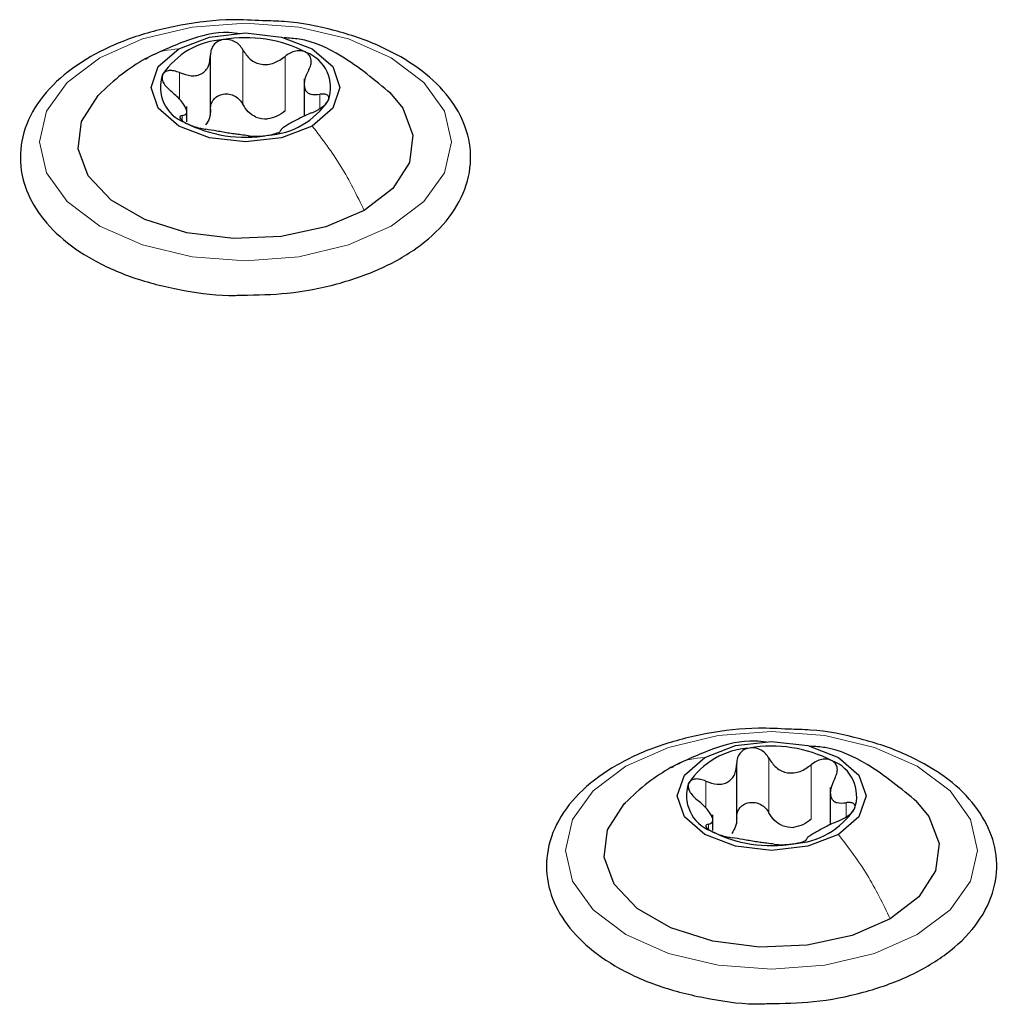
# Paper-space layout 'Blatt2' of a CAD drawing. Header units: millimetres. Extents: x 5 to 418, y 2 to 292.
# Tile 104 of 112: x 298.01 to 302.28, y 237.83 to 242.13. Entities that reach past the tile are written whole.
import ezdxf

# ---------------------------------------------------------------- set-up
doc = ezdxf.new("R2010")
doc.units = ezdxf.units.MM

psp = doc.layouts.new('Blatt2')

# ---------------------------------------------------------------- linework, layer by layer
at = {"color": 7, "linetype": 'Continuous', "lineweight": 25}
for p, q in [((298.8464, 241.71), (298.8464, 241.9732)), ((299.2554, 241.8694), (299.2554, 241.7065)), ((298.7425, 241.6816), (298.7425, 241.7495)), ((301.1445, 238.6144), (301.1445, 238.8777)), ((301.5535, 238.7739), (301.5535, 238.6109)), ((301.0406, 238.586), (301.0406, 238.6539))]:
    psp.add_line(p, q, dxfattribs=at)
at = {"color": 7, "linetype": 'Continuous', "lineweight": 18}
for p, q in [((298.9873, 241.7586), (298.9873, 241.9968)), ((299.1717, 241.7301), (299.1717, 241.9682)), ((298.7113, 241.78), (298.7113, 241.897)), ((299.3243, 241.7406), (299.3243, 241.8022)), ((298.723, 241.6868), (298.723, 241.7092)), ((301.2854, 238.663), (301.2854, 238.9012)), ((301.4698, 238.6345), (301.4698, 238.8727)), ((301.0094, 238.6845), (301.0094, 238.8015)), ((301.6224, 238.6451), (301.6224, 238.7066)), ((301.021, 238.5913), (301.021, 238.6136))]:
    psp.add_line(p, q, dxfattribs=at)
at = {"color": 7, "linetype": 'Continuous', "lineweight": 18, "flags": 128}
for points in [[(299.6353, 241.2267), (299.4489, 241.1441), (299.2319, 241.0922), (298.9989, 241.0745), (298.766, 241.0922), (298.5489, 241.1441), (298.3625, 241.2267), (298.2195, 241.3343), (298.1296, 241.4596), (298.0989, 241.594), (298.1296, 241.7285), (298.2195, 241.8538), (298.3625, 241.9614), (298.5489, 242.044), (298.766, 242.0959), (298.9989, 242.1136), (299.2319, 242.0959), (299.4489, 242.044), (299.6353, 241.9614), (299.7783, 241.8538), (299.8683, 241.7285), (299.8989, 241.594), (299.8683, 241.4596), (299.7783, 241.3343), (299.6353, 241.2267)], [(301.9334, 238.1311), (301.747, 238.0486), (301.53, 237.9966), (301.297, 237.9789), (301.0641, 237.9966), (300.847, 238.0486), (300.6606, 238.1311), (300.5176, 238.2387), (300.4277, 238.364), (300.397, 238.4985), (300.4277, 238.633), (300.5176, 238.7583), (300.6606, 238.8659), (300.847, 238.9485), (301.0641, 239.0004), (301.297, 239.0181), (301.53, 239.0004), (301.747, 238.9485), (301.9334, 238.8659), (302.0764, 238.7583), (302.1664, 238.633), (302.197, 238.4985), (302.1664, 238.364), (302.0764, 238.2387), (301.9334, 238.1311)]]:
    psp.add_lwpolyline(points, dxfattribs=at)
at = {"color": 7, "linetype": 'Continuous', "lineweight": 25, "flags": 128}
for points in [[(298.7072, 242.0006), (298.8411, 242.0522), (298.9989, 242.0703), (299.1568, 242.0522), (299.2906, 242.0006), (299.38, 241.9233), (299.4114, 241.8322), (299.38, 241.7411), (299.2906, 241.6638)], [(299.2906, 241.6638), (299.1568, 241.6122), (298.9989, 241.5941), (298.8411, 241.6122), (298.7072, 241.6638), (298.6178, 241.7411), (298.5864, 241.8322), (298.6178, 241.9233), (298.7072, 242.0006)], [(299.5175, 241.2947), (299.3504, 241.2225), (299.1548, 241.1804), (298.9466, 241.1718), (298.7426, 241.1974), (298.5595, 241.2551), (298.4119, 241.3403), (298.3118, 241.4461), (298.2675, 241.5638), (298.2823, 241.684), (298.3553, 241.7969), (298.3601, 241.802)], [(299.6289, 241.8107), (299.686, 241.742), (299.7304, 241.6243), (299.7155, 241.5041), (299.6426, 241.3912), (299.5175, 241.2947)], [(301.0053, 238.905), (301.1392, 238.9567), (301.297, 238.9748), (301.4549, 238.9567), (301.5887, 238.905), (301.6781, 238.8278), (301.7095, 238.7367), (301.6781, 238.6455), (301.5887, 238.5683)], [(301.5887, 238.5683), (301.4549, 238.5167), (301.297, 238.4985), (301.1392, 238.5167), (301.0053, 238.5683), (300.9159, 238.6455), (300.8845, 238.7367), (300.9159, 238.8278), (301.0053, 238.905)], [(301.8156, 238.1992), (301.6485, 238.1269), (301.4529, 238.0848), (301.2447, 238.0762), (301.0407, 238.1019), (300.8575, 238.1596), (300.71, 238.2448), (300.6099, 238.3506), (300.5656, 238.4683), (300.5804, 238.5885), (300.6534, 238.7014), (300.6582, 238.7064)], [(301.927, 238.7152), (301.9841, 238.6464), (302.0285, 238.5287), (302.0136, 238.4085), (301.9406, 238.2956), (301.8156, 238.1992)]]:
    psp.add_lwpolyline(points, dxfattribs=at)
at = {"color": 7, "linetype": 'Continuous', "lineweight": 25}
for centre, radius, start, end in [((298.9996, 241.474), 0.5756, 62.6428, 99.7711), ((298.9224, 241.6996), 0.3423, 93.4335, 146.5611), ((299.2057, 241.8311), 0.1649, 340.539, 69.2579), ((298.7921, 241.8333), 0.1649, 160.539, 249.2579), ((299.0755, 241.9648), 0.3423, 273.4335, 326.5611), ((298.9983, 242.1904), 0.5756, 242.6428, 279.7711), ((299.1015, 241.9052), 0.2107, 254.2708, 268.1431), ((301.2977, 238.3785), 0.5756, 62.6428, 99.7711), ((301.2205, 238.604), 0.3423, 93.4335, 146.5611), ((301.5038, 238.7356), 0.1649, 340.539, 69.2579), ((301.0902, 238.7378), 0.1649, 160.539, 249.2579), ((301.3736, 238.8693), 0.3423, 273.4335, 326.5611), ((301.2964, 239.0948), 0.5756, 242.6428, 279.7711), ((301.3996, 238.8096), 0.2107, 254.2708, 268.1431)]:
    psp.add_arc(centre, radius, start, end, dxfattribs=at)
for points, knots in [([(299.0739, 242.1233), (299.0295, 242.1258), (298.9095, 242.1326), (298.7142, 242.1084), (298.5029, 242.0548), (298.3168, 241.971), (298.1663, 241.8613), (298.0609, 241.7295), (298.01, 241.5827), (298.0175, 241.4346), (298.0772, 241.2982), (298.1825, 241.177), (298.3304, 241.0739), (298.5156, 240.9926), (298.7276, 240.9424), (298.8887, 240.9202), (298.9738, 240.9244), (298.9834, 240.9249)], [0, 0, 0, 0, 0.043178, 0.116961, 0.19094, 0.26533, 0.340301, 0.415461, 0.48884, 0.558844, 0.627333, 0.696902, 0.76915, 0.842962, 0.916921, 0.990714, 1, 1, 1, 1]), ([(299.677, 241.9656), (299.6466, 241.9818), (299.559, 242.0288), (299.3893, 242.0847), (299.2129, 242.1211), (299.1053, 242.1228), (299.0739, 242.1233)], [0, 0, 0, 0, 0.180167, 0.52014, 0.85956, 1, 1, 1, 1]), ([(298.9763, 242.0672), (298.9597, 242.0692), (298.8818, 242.0787), (298.736, 242.0406), (298.6197, 241.9855), (298.5587, 241.9566)], [0, 0, 0, 0, 0.1144085, 0.5347632, 1, 1, 1, 1]), ([(298.9019, 242.0413), (298.8936, 242.0391), (298.8771, 242.0348), (298.859, 242.0186), (298.8477, 241.9982), (298.8468, 241.9827), (298.8463, 241.9749)], [0, 0, 0, 0, 0.250033, 0.499632, 0.749228, 1, 1, 1, 1]), ([(298.9873, 241.9968), (298.9829, 242.0037), (298.9742, 242.0177), (298.9533, 242.0332), (298.9281, 242.0427), (298.9106, 242.0418), (298.9019, 242.0413)], [0, 0, 0, 0, 0.249815, 0.499908, 0.75012, 1, 1, 1, 1]), ([(299.634, 241.8057), (299.5645, 241.8636), (299.4444, 241.9637), (299.2779, 242.0422), (299.1899, 242.0477), (299.168, 242.0491)], [0, 0, 0, 0, 0.5074664, 0.8774431, 1, 1, 1, 1]), ([(298.7113, 241.897), (298.7283, 241.891), (298.7538, 241.8819), (298.7864, 241.8839), (298.8085, 241.8918), (298.8261, 241.9067), (298.8431, 241.9333), (298.845, 241.9583), (298.8463, 241.9749)], [0, 0, 0, 0, 0.249168, 0.374303, 0.498903, 0.623987, 0.749746, 1, 1, 1, 1]), ([(298.9834, 240.9249), (299.0498, 240.9259), (299.1925, 240.9281), (299.4027, 240.9697), (299.6014, 241.04), (299.7691, 241.1385), (299.8959, 241.2611), (299.9722, 241.4025), (299.9907, 241.5519), (299.9534, 241.6945), (299.8678, 241.8225), (299.7677, 241.9104), (299.6964, 241.9537), (299.677, 241.9656)], [0, 0, 0, 0, 0.086679, 0.18602, 0.285774, 0.386232, 0.487425, 0.587594, 0.683756, 0.776289, 0.868666, 0.964239, 1, 1, 1, 1]), ([(298.9873, 241.9968), (298.9969, 241.9819), (299.0112, 241.9595), (299.0421, 241.9403), (299.0683, 241.9321), (299.0963, 241.9319), (299.1331, 241.9405), (299.1563, 241.9572), (299.1717, 241.9682)], [0, 0, 0, 0, 0.249199, 0.374336, 0.49893, 0.624007, 0.749759, 1, 1, 1, 1]), ([(299.2641, 241.9853), (299.2572, 241.9882), (299.2435, 241.9939), (299.218, 241.9923), (299.1929, 241.9839), (299.1788, 241.9735), (299.1717, 241.9682)], [0, 0, 0, 0, 0.249991, 0.499611, 0.749127, 1, 1, 1, 1]), ([(299.2749, 241.9087), (299.2784, 241.9159), (299.2855, 241.9304), (299.287, 241.9524), (299.2808, 241.9724), (299.2697, 241.981), (299.2641, 241.9853)], [0, 0, 0, 0, 0.249852, 0.499902, 0.750115, 1, 1, 1, 1]), ([(298.5602, 241.9575), (298.5259, 241.9362), (298.4535, 241.8912), (298.391, 241.8314), (298.3581, 241.7999)], [0, 0, 0, 0, 0.473586, 1, 1, 1, 1]), ([(298.6367, 241.8882), (298.6353, 241.8829), (298.6325, 241.8721), (298.6399, 241.8524), (298.6537, 241.8328), (298.6669, 241.8214), (298.6735, 241.8156)], [0, 0, 0, 0, 0.2498571, 0.4994664, 0.7490114, 1, 1, 1, 1]), ([(298.7113, 241.897), (298.7034, 241.8999), (298.6877, 241.9058), (298.6652, 241.9068), (298.6462, 241.9015), (298.6398, 241.8927), (298.6367, 241.8882)], [0, 0, 0, 0, 0.2498071, 0.5000551, 0.7503094, 1, 1, 1, 1]), ([(299.2749, 241.9087), (299.2675, 241.893), (299.2564, 241.8696), (299.2547, 241.8407), (299.2587, 241.8223), (299.2691, 241.8094), (299.2889, 241.7991), (299.3102, 241.801), (299.3243, 241.8022)], [0, 0, 0, 0, 0.249201, 0.374338, 0.498932, 0.624008, 0.74976, 1, 1, 1, 1]), ([(298.723, 241.7092), (298.7304, 241.7113), (298.7415, 241.7144), (298.7432, 241.7278), (298.7391, 241.7417), (298.7287, 241.7591), (298.7089, 241.7848), (298.6877, 241.8033), (298.6735, 241.8156)], [0, 0, 0, 0, 0.249201, 0.374338, 0.498932, 0.624008, 0.74976, 1, 1, 1, 1]), ([(298.8463, 241.7368), (298.8468, 241.7445), (298.8477, 241.76), (298.8589, 241.7805), (298.8771, 241.7962), (298.9013, 241.8046), (298.928, 241.8042), (298.9531, 241.7952), (298.9742, 241.7796), (298.9829, 241.7656), (298.9873, 241.7586)], [0, 0, 0, 0, 0.125193, 0.249438, 0.374279, 0.499024, 0.623869, 0.749369, 0.87443, 1, 1, 1, 1]), ([(299.3611, 241.7762), (299.3625, 241.7809), (299.3653, 241.7902), (299.358, 241.7996), (299.3441, 241.8042), (299.3309, 241.8029), (299.3243, 241.8022)], [0, 0, 0, 0, 0.249857, 0.499466, 0.749011, 1, 1, 1, 1]), ([(299.0444, 241.7024), (299.0323, 241.7094), (299.0081, 241.7235), (298.9943, 241.7469), (298.9873, 241.7586)], [0, 0, 0, 0, 0.498457, 1, 1, 1, 1]), ([(299.2865, 241.7208), (299.2944, 241.7243), (299.3102, 241.7312), (299.3327, 241.7452), (299.3517, 241.7608), (299.358, 241.7711), (299.3611, 241.7762)], [0, 0, 0, 0, 0.249807, 0.500055, 0.750309, 1, 1, 1, 1]), ([(298.723, 241.7092), (298.7194, 241.7083), (298.7124, 241.7065), (298.7108, 241.6995), (298.717, 241.69), (298.7282, 241.6827), (298.7338, 241.6791)], [0, 0, 0, 0, 0.249852, 0.499902, 0.750115, 1, 1, 1, 1]), ([(298.8463, 241.7368), (298.8458, 241.7239), (298.8448, 241.6982), (298.8312, 241.6783), (298.8245, 241.6684)], [0, 0, 0, 0, 0.50155, 1, 1, 1, 1]), ([(299.1717, 241.7301), (299.1601, 241.7212), (299.1371, 241.7035), (299.1088, 241.6976), (299.0947, 241.6946)], [0, 0, 0, 0, 0.5015517, 1, 1, 1, 1]), ([(299.2865, 241.7208), (299.2696, 241.7133), (299.244, 241.7021), (299.2115, 241.6846), (299.1893, 241.6723), (299.1717, 241.6617), (299.1547, 241.6506), (299.1528, 241.6459), (299.1515, 241.6429)], [0, 0, 0, 0, 0.249168, 0.374303, 0.498903, 0.623987, 0.749746, 1, 1, 1, 1]), ([(298.7338, 241.6791), (298.7406, 241.6756), (298.7543, 241.6684), (298.7798, 241.6597), (298.8049, 241.6531), (298.8191, 241.6508), (298.8262, 241.6496)], [0, 0, 0, 0, 0.249991, 0.499611, 0.749127, 1, 1, 1, 1]), ([(299.0106, 241.6211), (299.001, 241.6225), (298.9866, 241.6245), (298.9557, 241.6282), (298.9295, 241.632), (298.9015, 241.6366), (298.8647, 241.6434), (298.8416, 241.6471), (298.8262, 241.6496)], [0, 0, 0, 0, 0.249199, 0.374336, 0.49893, 0.624007, 0.749759, 1, 1, 1, 1]), ([(299.0106, 241.6211), (299.0149, 241.6205), (299.0236, 241.6192), (299.0446, 241.6187), (299.0698, 241.6197), (299.0873, 241.622), (299.096, 241.6231)], [0, 0, 0, 0, 0.249815, 0.499908, 0.75012, 1, 1, 1, 1]), ([(299.096, 241.6231), (299.1042, 241.6246), (299.1207, 241.6275), (299.1389, 241.6333), (299.1501, 241.6388), (299.1511, 241.6415), (299.1515, 241.6429)], [0, 0, 0, 0, 0.250033, 0.499632, 0.749228, 1, 1, 1, 1]), ([(301.3719, 239.0278), (301.3276, 239.0303), (301.2076, 239.037), (301.0123, 239.0128), (300.801, 238.9592), (300.6149, 238.8754), (300.4644, 238.7658), (300.359, 238.6339), (300.3081, 238.4871), (300.3156, 238.3391), (300.3753, 238.2026), (300.4806, 238.0815), (300.6285, 237.9783), (300.8137, 237.8971), (301.0257, 237.8468), (301.1868, 237.8247), (301.2719, 237.8289), (301.2815, 237.8294)], [0, 0, 0, 0, 0.043178, 0.116961, 0.19094, 0.26533, 0.340301, 0.415461, 0.48884, 0.558844, 0.627333, 0.696902, 0.76915, 0.842962, 0.916921, 0.990714, 1, 1, 1, 1]), ([(301.9751, 238.87), (301.9447, 238.8863), (301.8571, 238.9333), (301.6874, 238.9892), (301.511, 239.0255), (301.4034, 239.0273), (301.3719, 239.0278)], [0, 0, 0, 0, 0.180167, 0.52014, 0.85956, 1, 1, 1, 1]), ([(301.2744, 238.9716), (301.2578, 238.9736), (301.1799, 238.9831), (301.0341, 238.9451), (300.9178, 238.89), (300.8568, 238.8611)], [0, 0, 0, 0, 0.114409, 0.534763, 1, 1, 1, 1]), ([(301.9321, 238.7102), (301.8626, 238.7681), (301.7425, 238.8682), (301.576, 238.9467), (301.488, 238.9522), (301.4661, 238.9536)], [0, 0, 0, 0, 0.507466, 0.877443, 1, 1, 1, 1]), ([(301.2, 238.9458), (301.1917, 238.9436), (301.1752, 238.9393), (301.1571, 238.9231), (301.1458, 238.9027), (301.1449, 238.8872), (301.1444, 238.8794)], [0, 0, 0, 0, 0.250033, 0.499632, 0.749228, 1, 1, 1, 1]), ([(301.2854, 238.9012), (301.281, 238.9082), (301.2723, 238.9222), (301.2514, 238.9377), (301.2262, 238.9472), (301.2087, 238.9462), (301.2, 238.9458)], [0, 0, 0, 0, 0.249815, 0.499908, 0.75012, 1, 1, 1, 1]), ([(301.0094, 238.8015), (301.0264, 238.7954), (301.0519, 238.7864), (301.0845, 238.7884), (301.1066, 238.7962), (301.1242, 238.8112), (301.1412, 238.8378), (301.1431, 238.8628), (301.1444, 238.8794)], [0, 0, 0, 0, 0.249168, 0.374303, 0.498903, 0.623987, 0.749746, 1, 1, 1, 1]), ([(301.2815, 237.8294), (301.3479, 237.8304), (301.4906, 237.8325), (301.7008, 237.8742), (301.8995, 237.9444), (302.0672, 238.043), (302.194, 238.1655), (302.2703, 238.3069), (302.2888, 238.4564), (302.2515, 238.599), (302.1659, 238.7269), (302.0658, 238.8148), (301.9945, 238.8582), (301.9751, 238.87)], [0, 0, 0, 0, 0.086679, 0.18602, 0.285774, 0.386232, 0.487425, 0.587594, 0.683756, 0.776289, 0.868666, 0.964239, 1, 1, 1, 1]), ([(301.2854, 238.9012), (301.295, 238.8863), (301.3093, 238.864), (301.3402, 238.8448), (301.3664, 238.8365), (301.3944, 238.8363), (301.4312, 238.845), (301.4544, 238.8616), (301.4698, 238.8727)], [0, 0, 0, 0, 0.249199, 0.374336, 0.49893, 0.624007, 0.749759, 1, 1, 1, 1]), ([(301.5622, 238.8897), (301.5553, 238.8926), (301.5416, 238.8983), (301.5161, 238.8967), (301.491, 238.8884), (301.4769, 238.8779), (301.4698, 238.8727)], [0, 0, 0, 0, 0.249991, 0.499611, 0.749127, 1, 1, 1, 1]), ([(301.573, 238.8131), (301.5765, 238.8204), (301.5836, 238.8349), (301.5851, 238.8569), (301.5789, 238.8768), (301.5678, 238.8854), (301.5622, 238.8897)], [0, 0, 0, 0, 0.249852, 0.499902, 0.750115, 1, 1, 1, 1]), ([(300.8583, 238.862), (300.824, 238.8407), (300.7516, 238.7957), (300.6891, 238.7359), (300.6562, 238.7044)], [0, 0, 0, 0, 0.473586, 1, 1, 1, 1]), ([(300.9348, 238.7927), (300.9334, 238.7873), (300.9306, 238.7765), (300.938, 238.7568), (300.9518, 238.7372), (300.965, 238.7258), (300.9716, 238.7201)], [0, 0, 0, 0, 0.249857, 0.499466, 0.749011, 1, 1, 1, 1]), ([(301.0094, 238.8015), (301.0015, 238.8044), (300.9858, 238.8102), (300.9633, 238.8112), (300.9443, 238.806), (300.9379, 238.7971), (300.9348, 238.7927)], [0, 0, 0, 0, 0.2498071, 0.5000551, 0.7503094, 1, 1, 1, 1]), ([(301.573, 238.8131), (301.5656, 238.7975), (301.5545, 238.7741), (301.5528, 238.7452), (301.5568, 238.7268), (301.5672, 238.7138), (301.587, 238.7036), (301.6083, 238.7054), (301.6224, 238.7066)], [0, 0, 0, 0, 0.249201, 0.374338, 0.498932, 0.624008, 0.74976, 1, 1, 1, 1]), ([(301.021, 238.6136), (301.0285, 238.6157), (301.0396, 238.6189), (301.0413, 238.6323), (301.0372, 238.6462), (301.0268, 238.6635), (301.007, 238.6892), (300.9858, 238.7077), (300.9716, 238.7201)], [0, 0, 0, 0, 0.249201, 0.374338, 0.498932, 0.624008, 0.74976, 1, 1, 1, 1]), ([(301.1444, 238.6412), (301.1449, 238.649), (301.1458, 238.6644), (301.157, 238.685), (301.1752, 238.7006), (301.1994, 238.7091), (301.2261, 238.7086), (301.2512, 238.6997), (301.2723, 238.6841), (301.281, 238.6701), (301.2854, 238.663)], [0, 0, 0, 0, 0.125193, 0.249438, 0.374279, 0.499024, 0.623869, 0.749369, 0.87443, 1, 1, 1, 1]), ([(301.6592, 238.6806), (301.6606, 238.6853), (301.6634, 238.6947), (301.6561, 238.704), (301.6422, 238.7087), (301.629, 238.7073), (301.6224, 238.7066)], [0, 0, 0, 0, 0.249857, 0.499466, 0.749011, 1, 1, 1, 1]), ([(301.3425, 238.6068), (301.3304, 238.6139), (301.3062, 238.6279), (301.2923, 238.6513), (301.2854, 238.663)], [0, 0, 0, 0, 0.498457, 1, 1, 1, 1]), ([(301.5846, 238.6253), (301.5925, 238.6287), (301.6083, 238.6356), (301.6308, 238.6496), (301.6498, 238.6653), (301.6561, 238.6755), (301.6592, 238.6806)], [0, 0, 0, 0, 0.249807, 0.500055, 0.750309, 1, 1, 1, 1]), ([(301.021, 238.6136), (301.0175, 238.6127), (301.0105, 238.611), (301.0089, 238.6039), (301.0151, 238.5944), (301.0263, 238.5872), (301.0319, 238.5836)], [0, 0, 0, 0, 0.249852, 0.499902, 0.750115, 1, 1, 1, 1]), ([(301.1444, 238.6412), (301.1439, 238.6284), (301.1429, 238.6027), (301.1293, 238.5828), (301.1226, 238.5728)], [0, 0, 0, 0, 0.50155, 1, 1, 1, 1]), ([(301.4698, 238.6345), (301.4582, 238.6257), (301.4352, 238.608), (301.4069, 238.602), (301.3927, 238.5991)], [0, 0, 0, 0, 0.5015517, 1, 1, 1, 1]), ([(301.5846, 238.6253), (301.5676, 238.6178), (301.5421, 238.6066), (301.5096, 238.5891), (301.4874, 238.5767), (301.4698, 238.5662), (301.4528, 238.555), (301.4509, 238.5504), (301.4496, 238.5473)], [0, 0, 0, 0, 0.249168, 0.374303, 0.498903, 0.623987, 0.749746, 1, 1, 1, 1]), ([(301.0319, 238.5836), (301.0387, 238.58), (301.0524, 238.5729), (301.0779, 238.5641), (301.103, 238.5575), (301.1172, 238.5552), (301.1243, 238.5541)], [0, 0, 0, 0, 0.249991, 0.499611, 0.749127, 1, 1, 1, 1]), ([(301.3087, 238.5255), (301.2991, 238.5269), (301.2847, 238.529), (301.2538, 238.5327), (301.2276, 238.5364), (301.1996, 238.541), (301.1628, 238.5478), (301.1397, 238.5516), (301.1243, 238.5541)], [0, 0, 0, 0, 0.249199, 0.374336, 0.49893, 0.624007, 0.749759, 1, 1, 1, 1]), ([(301.3087, 238.5255), (301.313, 238.5249), (301.3217, 238.5237), (301.3427, 238.5231), (301.3679, 238.5241), (301.3853, 238.5264), (301.3941, 238.5276)], [0, 0, 0, 0, 0.249815, 0.499908, 0.75012, 1, 1, 1, 1]), ([(301.3941, 238.5276), (301.4023, 238.529), (301.4188, 238.532), (301.437, 238.5377), (301.4482, 238.5432), (301.4492, 238.546), (301.4496, 238.5473)], [0, 0, 0, 0, 0.250033, 0.499632, 0.749228, 1, 1, 1, 1])]:
    psp.add_open_spline(points, degree=3, knots=knots, dxfattribs=at)
at = {"color": 7, "linetype": 'Continuous', "lineweight": 18}
for points in [[(298.5623, 241.9542), (298.5687, 241.9593), (298.6084, 241.9907), (298.6622, 241.9961), (298.7072, 242.0006)], [(300.8604, 238.8586), (300.8668, 238.8637), (300.9065, 238.8952), (300.9603, 238.9006), (301.0053, 238.905)]]:
    psp.add_open_spline(points, degree=3, knots=[0, 0, 0, 0, 0.162643, 1, 1, 1, 1], dxfattribs=at)
for points in [[(299.5175, 241.2947), (299.4856, 241.3603), (299.4218, 241.4915), (299.3343, 241.6064), (299.2906, 241.6638)], [(301.8156, 238.1992), (301.7837, 238.2648), (301.7199, 238.396), (301.6324, 238.5108), (301.5887, 238.5683)]]:
    psp.add_open_spline(points, degree=3, dxfattribs=at)

doc.saveas('drawing.dxf')
